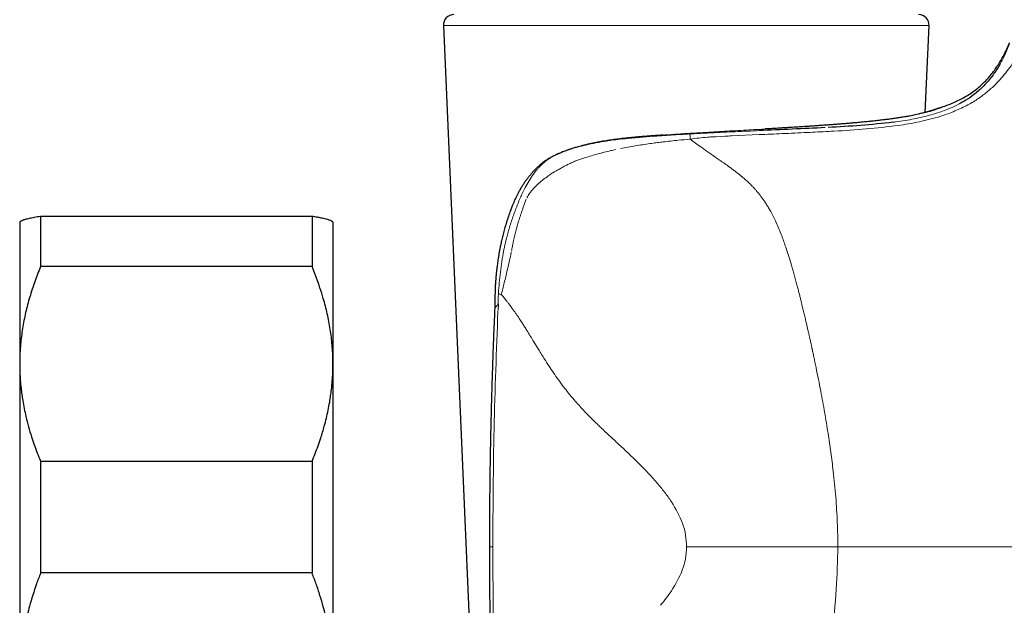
# Model space of a CAD drawing. Header units: millimetres. Extents: x 8 to 1267, y 12 to 1009.
# Tile 18 of 71: x 334 to 381, y 736 to 764. Entities that reach past the tile are written whole.
import ezdxf

# ---------------------------------------------------------------- set-up
doc = ezdxf.new("R2010")
doc.units = ezdxf.units.MM

msp = doc.modelspace()

# ---------------------------------------------------------------- linework, layer by layer
at = {"color": 7, "linetype": 'Continuous', "lineweight": 30}
for p, q in [((354.048, 763.651), (355.305, 734.651)), ((377.123, 759.492), (377.303, 763.651)), ((376.624, 759.373), (376.504, 759.347)), ((334.763, 754.525), (334.763, 752.106)), ((334.763, 754.525), (347.763, 754.525)), ((347.763, 754.525), (347.763, 752.106)), ((333.786, 754.264), (333.763, 754.241)), ((333.763, 754.241), (333.763, 747.445)), ((348.763, 754.241), (348.74, 754.264)), ((348.763, 754.241), (348.763, 747.445)), ((347.763, 752.106), (334.763, 752.106)), ((356.509, 750.101), (356.51, 750.104)), ((333.763, 747.445), (333.763, 732.468)), ((348.763, 747.445), (348.763, 732.468)), ((334.763, 742.784), (334.763, 737.436)), ((334.763, 742.784), (347.763, 742.784)), ((347.763, 742.784), (347.763, 737.436)), ((356.253, 738.692), (356.253, 738.692)), ((347.763, 737.436), (334.763, 737.436))]:
    msp.add_line(p, q, dxfattribs=at)
at = {"color": 252, "linetype": 'Continuous', "lineweight": 0}
for p, q in [((377.303, 763.651), (354.048, 763.651)), ((377.835, 759.715), (377.892, 759.739)), ((378.744, 759.9), (378.568, 759.805)), ((376.503, 759.347), (376.531, 759.352)), ((375.824, 758.864), (376.061, 758.899)), ((367.85, 758.367), (369.173, 758.427)), ((360.414, 757.822), (360.125, 757.729)), ((360.541, 757.859), (360.414, 757.822)), ((356.416, 738.692), (356.253, 738.692))]:
    msp.add_line(p, q, dxfattribs=at)
at = {"color": 252, "linetype": 'Continuous', "lineweight": 0, "flags": 128}
for points in [[(372.489, 758.58), (372.621, 758.587), (372.752, 758.594)], [(367.088, 758.33), (367.304, 758.34), (367.52, 758.351)]]:
    msp.add_lwpolyline(points, dxfattribs=at)
at = {"color": 7, "linetype": 'Continuous', "lineweight": 30}
for centre, start, end in [((354.548, 763.673), 90, 182.4813), ((376.803, 763.673), 357.5187, 90)]:
    msp.add_arc(centre, 0.5, start, end, dxfattribs=at)
for points, knots in [([(377.892, 759.739), (377.898, 759.741), (378.002, 759.775), (378.202, 759.845), (378.484, 759.959), (378.758, 760.087), (379.021, 760.228), (379.276, 760.386), (379.521, 760.561), (379.739, 760.741), (379.933, 760.922), (380.106, 761.103), (380.273, 761.298), (380.434, 761.508), (380.59, 761.734), (380.74, 761.976), (380.887, 762.239), (381.03, 762.524), (381.118, 762.725), (381.164, 762.828)], [0, 0, 0, 0, 0.0042191, 0.0705852, 0.1358529, 0.2003175, 0.2643273, 0.3282852, 0.392648, 0.4579209, 0.5102037, 0.5636629, 0.6185843, 0.6752579, 0.7339746, 0.7950231, 0.8586877, 0.9276431, 1, 1, 1, 1]), ([(380.708, 761.811), (380.664, 761.737), (380.578, 761.591), (380.42, 761.355), (380.24, 761.116), (380.049, 760.893), (379.853, 760.689), (379.659, 760.51), (379.4, 760.3), (379.112, 760.092), (378.844, 759.952), (378.744, 759.9)], [0, 0, 0, 0, 0.141046, 0.275529, 0.403804, 0.526298, 0.619041, 0.706257, 0.788294, 0.921743, 1, 1, 1, 1]), ([(377.788, 759.699), (377.788, 759.699), (377.787, 759.699), (377.777, 759.695), (377.762, 759.689), (377.741, 759.682), (377.716, 759.673), (377.686, 759.662), (377.656, 759.652), (377.628, 759.642), (377.601, 759.633), (377.575, 759.625), (377.551, 759.617), (377.529, 759.61), (377.507, 759.603), (377.481, 759.595), (377.45, 759.585), (377.412, 759.574), (377.367, 759.56), (377.314, 759.545), (377.252, 759.527), (377.18, 759.507), (377.097, 759.485), (377.003, 759.461), (376.896, 759.434), (376.782, 759.407), (376.699, 759.389), (376.66, 759.38)], [0, 0, 0, 0, 0.041719, 0.091779, 0.140442, 0.187697, 0.233538, 0.277801, 0.318747, 0.35156, 0.381437, 0.40838, 0.432388, 0.453496, 0.47161, 0.493896, 0.520352, 0.550973, 0.585754, 0.62469, 0.667774, 0.714997, 0.766352, 0.821828, 0.880316, 0.942759, 1, 1, 1, 1]), ([(377.123, 759.493), (377.134, 759.496), (377.184, 759.509), (377.263, 759.532), (377.334, 759.552), (377.377, 759.565), (377.394, 759.57), (377.412, 759.576), (377.428, 759.581), (377.445, 759.586), (377.461, 759.591), (377.477, 759.596), (377.533, 759.614), (377.62, 759.642), (377.72, 759.676), (377.798, 759.704), (377.852, 759.724), (377.886, 759.736), (377.89, 759.738), (377.892, 759.739)], [0, 0, 0, 0, 0.020955, 0.094241, 0.1664, 0.180449, 0.194457, 0.208426, 0.222356, 0.236246, 0.250099, 0.263914, 0.277691, 0.400389, 0.521822, 0.642257, 0.761943, 0.881114, 1, 1, 1, 1]), ([(376.505, 759.348), (376.46, 759.338), (376.354, 759.317), (376.175, 759.284), (375.973, 759.251), (375.767, 759.219), (375.557, 759.189), (375.333, 759.159), (375.095, 759.13), (374.844, 759.1), (374.594, 759.073), (374.345, 759.048), (374.1, 759.024), (373.858, 759.001), (373.622, 758.981), (373.394, 758.961), (373.176, 758.943), (372.968, 758.927), (372.771, 758.912), (372.584, 758.898), (372.411, 758.885), (372.251, 758.874), (372.105, 758.864), (371.968, 758.854), (371.836, 758.845), (371.705, 758.836), (371.514, 758.824), (371.262, 758.807), (370.926, 758.786), (370.566, 758.764), (370.183, 758.741), (369.813, 758.719), (369.57, 758.705), (369.457, 758.698)], [0, 0, 0, 0, 0.031535, 0.073712, 0.114688, 0.154467, 0.193051, 0.230439, 0.272968, 0.313835, 0.35304, 0.39058, 0.427091, 0.461873, 0.494925, 0.526245, 0.555832, 0.583204, 0.608903, 0.632928, 0.655278, 0.674966, 0.69314, 0.709801, 0.725761, 0.741684, 0.75757, 0.794865, 0.831949, 0.875818, 0.919381, 0.962633, 1, 1, 1, 1]), ([(372.337, 758.763), (371.809, 758.738), (370.752, 758.687), (369.694, 758.643), (369.166, 758.62)], [0, 0, 0, 0, 0.499765, 1, 1, 1, 1]), ([(375.582, 759.02), (375.069, 758.965), (374.037, 758.853), (372.994, 758.798), (372.47, 758.77)], [0, 0, 0, 0, 0.497017, 1, 1, 1, 1]), ([(360.603, 757.876), (360.77, 757.918), (361.101, 758.001), (361.605, 758.098), (362.107, 758.178), (362.609, 758.241), (363.111, 758.293), (363.647, 758.339), (364.217, 758.383), (364.822, 758.426), (365.426, 758.466), (366.029, 758.503), (366.43, 758.526), (366.63, 758.537)], [0, 0, 0, 0, 0.088835, 0.175766, 0.261161, 0.345343, 0.428603, 0.511202, 0.609759, 0.707846, 0.805534, 0.902894, 1, 1, 1, 1]), ([(364.575, 758.408), (364.557, 758.407), (364.436, 758.399), (364.21, 758.382), (363.892, 758.358), (363.563, 758.332), (363.222, 758.302), (362.87, 758.269), (362.533, 758.231), (362.213, 758.191), (361.911, 758.147), (361.6, 758.096), (361.283, 758.036), (360.956, 757.967), (360.739, 757.912), (360.628, 757.883)], [0, 0, 0, 0, 0.013538, 0.088581, 0.166714, 0.24798, 0.332474, 0.420356, 0.511825, 0.586362, 0.663393, 0.743075, 0.825591, 0.911151, 1, 1, 1, 1]), ([(360.627, 757.883), (360.587, 757.873), (360.513, 757.852), (360.406, 757.821), (360.31, 757.792), (360.225, 757.765), (360.152, 757.741), (360.091, 757.72), (360.037, 757.702), (359.979, 757.681), (359.904, 757.654), (359.808, 757.617), (359.694, 757.571), (359.563, 757.516), (359.416, 757.45), (359.313, 757.4), (359.258, 757.374)], [0, 0, 0, 0, 0.082923, 0.157996, 0.225289, 0.284834, 0.336646, 0.380732, 0.417093, 0.450918, 0.507702, 0.578281, 0.662735, 0.76114, 0.873554, 1, 1, 1, 1]), ([(359.228, 757.356), (359.216, 757.35), (359.161, 757.323), (359.071, 757.266), (358.961, 757.194), (358.866, 757.126), (358.785, 757.064), (358.718, 757.01), (358.662, 756.962), (358.617, 756.924), (358.583, 756.893), (358.552, 756.864), (358.516, 756.83), (358.468, 756.784), (358.411, 756.726), (358.333, 756.645), (358.24, 756.54), (358.137, 756.415), (358.037, 756.285), (357.94, 756.149), (357.846, 756.007), (357.755, 755.858), (357.67, 755.708), (357.597, 755.568), (357.539, 755.451), (357.495, 755.357), (357.461, 755.282), (357.431, 755.215), (357.403, 755.149), (357.375, 755.082), (357.345, 755.009), (357.311, 754.923), (357.273, 754.824), (357.232, 754.711), (357.187, 754.584), (357.139, 754.444), (357.089, 754.289), (357.028, 754.089), (356.961, 753.854), (356.892, 753.594), (356.834, 753.351), (356.786, 753.126), (356.745, 752.921), (356.712, 752.739), (356.685, 752.577), (356.662, 752.431), (356.642, 752.294), (356.625, 752.166), (356.613, 752.07), (356.606, 752.007), (356.602, 751.974), (356.598, 751.941), (356.593, 751.899), (356.587, 751.841), (356.58, 751.768), (356.571, 751.681), (356.563, 751.583), (356.554, 751.478), (356.546, 751.37), (356.54, 751.265), (356.534, 751.166), (356.529, 751.046), (356.524, 750.91), (356.521, 750.762), (356.519, 750.63), (356.518, 750.529), (356.517, 750.452), (356.517, 750.398), (356.516, 750.343), (356.514, 750.281), (356.512, 750.207), (356.51, 750.145), (356.508, 750.108), (356.508, 750.101)], [0, 0, 0, 0, 0.005079, 0.022777, 0.038929, 0.053577, 0.065962, 0.076875, 0.086069, 0.093478, 0.099057, 0.103262, 0.109562, 0.117756, 0.127884, 0.139991, 0.159934, 0.180351, 0.200985, 0.2218, 0.242757, 0.265104, 0.287227, 0.307077, 0.324269, 0.335906, 0.345894, 0.354736, 0.363456, 0.372241, 0.381735, 0.393048, 0.40619, 0.421168, 0.43768, 0.455997, 0.476154, 0.497877, 0.533494, 0.566755, 0.597607, 0.625977, 0.651785, 0.674943, 0.694434, 0.712633, 0.729695, 0.745595, 0.760259, 0.76552, 0.769197, 0.772485, 0.777664, 0.784801, 0.793908, 0.805002, 0.816933, 0.830475, 0.844009, 0.856932, 0.869234, 0.880908, 0.901425, 0.919585, 0.93538, 0.950237, 0.956884, 0.963516, 0.970131, 0.977178, 0.986299, 0.997647, 1, 1, 1, 1]), ([(333.786, 754.264), (333.787, 754.265), (333.792, 754.271), (333.81, 754.284), (333.84, 754.303), (333.878, 754.321), (333.923, 754.34), (333.976, 754.358), (334.042, 754.379), (334.126, 754.402), (334.23, 754.427), (334.346, 754.451), (334.473, 754.476), (334.611, 754.501), (334.712, 754.517), (334.763, 754.525)], [0, 0, 0, 0, 0.00771, 0.077005, 0.146301, 0.215995, 0.28569, 0.355512, 0.425333, 0.52057, 0.615809, 0.711305, 0.806803, 0.903376, 1, 1, 1, 1]), ([(347.763, 754.525), (347.801, 754.519), (347.877, 754.507), (347.984, 754.488), (348.085, 754.47), (348.196, 754.448), (348.313, 754.423), (348.429, 754.394), (348.529, 754.366), (348.604, 754.34), (348.658, 754.317), (348.695, 754.297), (348.723, 754.28), (348.734, 754.269), (348.739, 754.264)], [0, 0, 0, 0, 0.072327, 0.144653, 0.217067, 0.289481, 0.398632, 0.507782, 0.617346, 0.726909, 0.800569, 0.87423, 0.948049, 1, 1, 1, 1]), ([(334.763, 752.106), (334.714, 751.987), (334.617, 751.748), (334.483, 751.387), (334.358, 751.022), (334.243, 750.653), (334.138, 750.281), (334.046, 749.905), (333.965, 749.527), (333.898, 749.146), (333.843, 748.762), (333.802, 748.375), (333.774, 747.985), (333.764, 747.675), (333.763, 747.495), (333.763, 747.445)], [0, 0, 0, 0, 0.079493, 0.158995, 0.238486, 0.318873, 0.399273, 0.479658, 0.56057, 0.641499, 0.722409, 0.804459, 0.886527, 0.968575, 1, 1, 1, 1]), ([(348.763, 747.445), (348.763, 747.495), (348.762, 747.671), (348.752, 747.972), (348.726, 748.349), (348.687, 748.726), (348.635, 749.101), (348.57, 749.475), (348.493, 749.847), (348.404, 750.217), (348.29, 750.634), (348.145, 751.097), (347.966, 751.605), (347.83, 751.939), (347.763, 752.106)], [0, 0, 0, 0, 0.0314248, 0.110774, 0.1901582, 0.2695439, 0.3488954, 0.4282191, 0.5075724, 0.586929, 0.6662572, 0.7774908, 0.8887579, 1, 1, 1, 1]), ([(356.508, 750.104), (356.504, 750.011), (356.493, 749.76), (356.476, 749.359), (356.457, 748.909), (356.441, 748.482), (356.425, 748.08), (356.412, 747.702), (356.4, 747.348), (356.389, 747.016), (356.379, 746.706), (356.37, 746.418), (356.362, 746.151), (356.355, 745.907), (356.349, 745.697), (356.344, 745.521), (356.34, 745.369), (356.336, 745.217), (356.332, 745.037), (356.327, 744.822), (356.321, 744.57), (356.314, 744.295), (356.308, 743.997), (356.302, 743.678), (356.295, 743.34), (356.289, 742.981), (356.283, 742.6), (356.277, 742.195), (356.271, 741.764), (356.266, 741.308), (356.262, 740.829), (356.258, 740.327), (356.255, 739.802), (356.254, 739.255), (356.253, 738.882), (356.253, 738.692)], [0, 0, 0, 0, 0.024559, 0.065972, 0.105404, 0.142856, 0.178327, 0.211237, 0.242237, 0.271328, 0.298509, 0.323781, 0.347144, 0.368598, 0.388142, 0.40216, 0.415004, 0.428, 0.442179, 0.462314, 0.484437, 0.508546, 0.534643, 0.562727, 0.592245, 0.623679, 0.65703, 0.692299, 0.730264, 0.770226, 0.812185, 0.856142, 0.902096, 0.950049, 1, 1, 1, 1]), ([(333.763, 747.445), (333.764, 747.316), (333.767, 747.056), (333.789, 746.668), (333.822, 746.311), (333.862, 745.988), (333.911, 745.664), (333.976, 745.309), (334.067, 744.891), (334.183, 744.441), (334.318, 743.989), (334.46, 743.567), (334.604, 743.173), (334.71, 742.914), (334.763, 742.784)], [0, 0, 0, 0, 0.081643, 0.16348, 0.245317, 0.306969, 0.36862, 0.45121, 0.533021, 0.636903, 0.740788, 0.827146, 0.913506, 1, 1, 1, 1]), ([(347.763, 742.784), (347.813, 742.907), (347.913, 743.153), (348.051, 743.526), (348.168, 743.87), (348.267, 744.186), (348.358, 744.503), (348.449, 744.854), (348.535, 745.238), (348.602, 745.593), (348.654, 745.921), (348.698, 746.256), (348.733, 746.627), (348.758, 747.036), (348.761, 747.309), (348.763, 747.445)], [0, 0, 0, 0, 0.081922, 0.163954, 0.245985, 0.307685, 0.369386, 0.451924, 0.534002, 0.615623, 0.678874, 0.742124, 0.828009, 0.913893, 1, 1, 1, 1]), ([(356.253, 738.692), (356.253, 738.551), (356.253, 738.275), (356.254, 737.869), (356.256, 737.479), (356.258, 737.104), (356.261, 736.746), (356.264, 736.385), (356.267, 736.023), (356.271, 735.663), (356.275, 735.324), (356.28, 735.008), (356.284, 734.714), (356.288, 734.443), (356.293, 734.193), (356.297, 733.98), (356.3, 733.8), (356.303, 733.646), (356.306, 733.49), (356.31, 733.321), (356.314, 733.131), (356.318, 732.922), (356.323, 732.696), (356.329, 732.454), (356.336, 732.197), (356.343, 731.905), (356.352, 731.578), (356.363, 731.212), (356.374, 730.825), (356.387, 730.43), (356.4, 730.031), (356.414, 729.629), (356.429, 729.208), (356.446, 728.77), (356.464, 728.314), (356.484, 727.841), (356.504, 727.374), (356.518, 727.065), (356.525, 726.92)], [0, 0, 0, 0, 0.035853, 0.070347, 0.103481, 0.135257, 0.165675, 0.194734, 0.227239, 0.257857, 0.28659, 0.313436, 0.338396, 0.361471, 0.38266, 0.401964, 0.415808, 0.428493, 0.44133, 0.455335, 0.471772, 0.489572, 0.508735, 0.529262, 0.551151, 0.574403, 0.603557, 0.634605, 0.667547, 0.702383, 0.735087, 0.769301, 0.805026, 0.842261, 0.881007, 0.921264, 0.963033, 1, 1, 1, 1]), ([(334.763, 737.436), (334.696, 737.261), (334.563, 736.91), (334.387, 736.379), (334.241, 735.886), (334.125, 735.434), (334.032, 735.025), (333.952, 734.616), (333.885, 734.199), (333.831, 733.773), (333.792, 733.339), (333.767, 732.904), (333.764, 732.613), (333.763, 732.468)], [0, 0, 0, 0, 0.109372, 0.218767, 0.328131, 0.410671, 0.49321, 0.574832, 0.656453, 0.742319, 0.828229, 0.914137, 1, 1, 1, 1]), ([(348.763, 732.468), (348.763, 732.526), (348.762, 732.717), (348.751, 733.042), (348.725, 733.443), (348.686, 733.843), (348.634, 734.243), (348.568, 734.642), (348.491, 735.039), (348.402, 735.431), (348.288, 735.872), (348.144, 736.363), (347.965, 736.903), (347.83, 737.258), (347.763, 737.436)], [0, 0, 0, 0, 0.0340835, 0.1132235, 0.1923981, 0.2715743, 0.3507164, 0.4305488, 0.5103817, 0.5888113, 0.6672416, 0.7781472, 0.889086, 1, 1, 1, 1])]:
    msp.add_open_spline(points, degree=3, knots=knots, dxfattribs=at)
at = {"color": 252, "linetype": 'Continuous', "lineweight": 0}
for points, knots in [([(381.164, 762.828), (381.16, 762.817), (381.153, 762.795), (381.086, 762.613), (380.978, 762.339), (380.847, 762.076), (380.782, 761.947)], [0, 0, 0, 0, 0.249439, 0.499339, 0.753996, 1, 1, 1, 1]), ([(380.764, 761.128), (380.956, 761.364), (381.341, 761.835), (381.528, 762.208), (381.621, 762.394)], [0, 0, 0, 0, 0.499918, 1, 1, 1, 1]), ([(380.782, 761.947), (380.77, 761.925), (380.747, 761.88), (380.721, 761.834), (380.708, 761.811)], [0, 0, 0, 0, 0.502138, 1, 1, 1, 1]), ([(379.956, 760.369), (380.106, 760.492), (380.418, 760.749), (380.646, 760.999), (380.764, 761.128)], [0, 0, 0, 0, 0.481762, 1, 1, 1, 1]), ([(378.942, 759.738), (379.132, 759.837), (379.513, 760.037), (379.808, 760.258), (379.956, 760.369)], [0, 0, 0, 0, 0.499954, 1, 1, 1, 1]), ([(376.061, 758.899), (376.238, 758.93), (376.585, 758.989), (377.098, 759.096), (377.556, 759.216), (377.96, 759.338), (378.307, 759.46), (378.628, 759.595), (378.837, 759.69), (378.942, 759.738)], [0, 0, 0, 0, 0.169789, 0.331668, 0.49993, 0.63097, 0.750024, 0.874866, 1, 1, 1, 1]), ([(376.531, 759.352), (376.607, 759.369), (376.758, 759.401), (376.96, 759.449), (377.122, 759.491), (377.251, 759.526), (377.349, 759.554), (377.419, 759.575), (377.458, 759.587), (377.472, 759.591), (377.476, 759.592), (377.48, 759.594), (377.485, 759.595), (377.489, 759.596), (377.495, 759.598), (377.503, 759.601), (377.516, 759.605), (377.535, 759.611), (377.56, 759.619), (377.591, 759.629), (377.625, 759.64), (377.661, 759.653), (377.697, 759.665), (377.731, 759.677), (377.753, 759.685), (377.764, 759.689), (377.767, 759.69), (377.77, 759.691), (377.773, 759.692), (377.776, 759.693), (377.779, 759.694), (377.782, 759.695), (377.784, 759.696), (377.787, 759.697), (377.792, 759.699), (377.8, 759.702), (377.811, 759.706), (377.823, 759.711), (377.837, 759.716), (377.85, 759.721), (377.863, 759.727), (377.874, 759.731), (377.884, 759.735), (377.891, 759.738), (377.892, 759.738), (377.892, 759.739)], [0, 0, 0, 0, 0.08493, 0.169984, 0.255166, 0.31146, 0.36781, 0.417442, 0.439294, 0.442156, 0.445018, 0.447881, 0.450743, 0.453606, 0.456468, 0.46258, 0.471534, 0.483332, 0.50225, 0.525689, 0.553653, 0.586146, 0.618492, 0.654353, 0.688822, 0.692354, 0.695913, 0.699498, 0.703109, 0.706747, 0.710411, 0.714101, 0.717818, 0.721025, 0.726153, 0.737448, 0.753067, 0.773012, 0.797286, 0.8225, 0.851139, 0.883205, 0.918702, 0.957632, 1, 1, 1, 1]), ([(378.568, 759.805), (378.392, 759.726), (378.039, 759.568), (377.626, 759.442), (377.419, 759.379)], [0, 0, 0, 0, 0.499937, 1, 1, 1, 1]), ([(372.425, 758.886), (372.568, 758.896), (372.853, 758.918), (373.265, 758.95), (373.663, 758.984), (374.046, 759.019), (374.414, 759.054), (374.766, 759.092), (375.102, 759.13), (375.42, 759.17), (375.72, 759.212), (376.001, 759.255), (376.265, 759.299), (376.423, 759.331), (376.503, 759.347)], [0, 0, 0, 0, 0.083624, 0.167192, 0.250707, 0.33417, 0.417581, 0.500937, 0.584238, 0.667483, 0.750675, 0.833819, 0.916923, 1, 1, 1, 1]), ([(375.726, 759.039), (375.702, 759.036), (375.654, 759.029), (375.606, 759.023), (375.582, 759.02)], [0, 0, 0, 0, 0.4996302, 1, 1, 1, 1]), ([(377.419, 759.379), (377.146, 759.309), (376.6, 759.168), (376.018, 759.082), (375.726, 759.039)], [0, 0, 0, 0, 0.499763, 1, 1, 1, 1]), ([(366.63, 758.537), (366.802, 758.547), (367.146, 758.567), (367.659, 758.596), (368.169, 758.625), (368.673, 758.653), (369.171, 758.681), (369.663, 758.71), (370.147, 758.738), (370.623, 758.767), (371.09, 758.796), (371.546, 758.825), (371.993, 758.855), (372.281, 758.876), (372.425, 758.886)], [0, 0, 0, 0, 0.083845, 0.167582, 0.25122, 0.334764, 0.418219, 0.501586, 0.584866, 0.668059, 0.751165, 0.834187, 0.91713, 1, 1, 1, 1]), ([(369.165, 758.62), (368.889, 758.608), (368.337, 758.584), (367.785, 758.558), (367.509, 758.545)], [0, 0, 0, 0, 0.500525, 1, 1, 1, 1]), ([(370.268, 758.475), (370.67, 758.493), (371.411, 758.526), (372.151, 758.563), (372.489, 758.58)], [0, 0, 0, 0, 0.542537, 1, 1, 1, 1]), ([(372.752, 758.594), (373.267, 758.625), (374.296, 758.686), (375.315, 758.805), (375.824, 758.864)], [0, 0, 0, 0, 0.500084, 1, 1, 1, 1]), ([(361.917, 758.134), (361.83, 758.122), (361.658, 758.096), (361.487, 758.066), (361.403, 758.052)], [0, 0, 0, 0, 0.506736, 1, 1, 1, 1]), ([(362.716, 758.231), (362.579, 758.217), (362.311, 758.188), (362.047, 758.152), (361.917, 758.134)], [0, 0, 0, 0, 0.510598, 1, 1, 1, 1]), ([(362.759, 758.236), (362.752, 758.235), (362.738, 758.234), (362.723, 758.232), (362.716, 758.231)], [0, 0, 0, 0, 0.500568, 1, 1, 1, 1]), ([(363.245, 758.282), (363.158, 758.274), (362.994, 758.259), (362.834, 758.243), (362.759, 758.236)], [0, 0, 0, 0, 0.533058, 1, 1, 1, 1]), ([(363.95, 758.338), (363.834, 758.33), (363.597, 758.312), (363.364, 758.292), (363.245, 758.282)], [0, 0, 0, 0, 0.491382, 1, 1, 1, 1]), ([(365.849, 758.461), (365.549, 758.443), (364.945, 758.407), (364.35, 758.366), (364.049, 758.345)], [0, 0, 0, 0, 0.495148, 1, 1, 1, 1]), ([(364.578, 758.08), (364.818, 758.107), (365.25, 758.156), (365.682, 758.196), (365.874, 758.214)], [0, 0, 0, 0, 0.556568, 1, 1, 1, 1]), ([(366.264, 758.483), (366.195, 758.48), (366.057, 758.473), (365.918, 758.465), (365.849, 758.461)], [0, 0, 0, 0, 0.50132, 1, 1, 1, 1]), ([(365.874, 758.214), (365.868, 758.28), (365.857, 758.412), (365.851, 758.445), (365.849, 758.461)], [0, 0, 0, 0, 0.50007, 1, 1, 1, 1]), ([(365.874, 758.214), (366.011, 758.231), (366.284, 758.263), (366.558, 758.294), (366.695, 758.309)], [0, 0, 0, 0, 0.499962, 1, 1, 1, 1]), ([(366.935, 757.445), (366.9, 757.469), (366.833, 757.516), (366.734, 757.586), (366.641, 757.652), (366.552, 757.715), (366.468, 757.775), (366.326, 757.877), (366.126, 758.023), (365.958, 758.15), (365.874, 758.214)], [0, 0, 0, 0, 0.0939946, 0.1839354, 0.2698513, 0.3517623, 0.4296803, 0.5036104, 0.7504613, 1, 1, 1, 1]), ([(366.68, 758.504), (366.61, 758.5), (366.471, 758.493), (366.334, 758.487), (366.264, 758.483)], [0, 0, 0, 0, 0.4984, 1, 1, 1, 1]), ([(367.098, 758.525), (367.028, 758.522), (366.889, 758.515), (366.749, 758.507), (366.68, 758.504)], [0, 0, 0, 0, 0.500199, 1, 1, 1, 1]), ([(366.695, 758.309), (366.76, 758.312), (366.891, 758.319), (367.023, 758.326), (367.088, 758.33)], [0, 0, 0, 0, 0.499951, 1, 1, 1, 1]), ([(367.509, 758.546), (367.44, 758.542), (367.303, 758.536), (367.166, 758.529), (367.098, 758.525)], [0, 0, 0, 0, 0.500091, 1, 1, 1, 1]), ([(367.52, 758.351), (367.575, 758.354), (367.685, 758.359), (367.795, 758.364), (367.85, 758.367)], [0, 0, 0, 0, 0.499978, 1, 1, 1, 1]), ([(369.173, 758.427), (369.356, 758.435), (369.721, 758.451), (370.086, 758.467), (370.268, 758.475)], [0, 0, 0, 0, 0.499941, 1, 1, 1, 1]), ([(359.224, 757.352), (359.276, 757.378), (359.342, 757.411), (359.412, 757.444), (359.431, 757.452), (359.437, 757.455), (359.514, 757.49), (359.737, 757.589), (359.971, 757.673), (360.125, 757.729)], [0, 0, 0, 0, 0.180175, 0.228441, 0.24213, 0.246366, 0.248862, 0.503348, 1, 1, 1, 1]), ([(360.603, 757.876), (360.594, 757.873), (360.572, 757.868), (360.552, 757.862), (360.541, 757.859)], [0, 0, 0, 0, 0.430031, 1, 1, 1, 1]), ([(361.403, 758.052), (361.265, 758.025), (360.995, 757.974), (360.732, 757.908), (360.603, 757.876)], [0, 0, 0, 0, 0.509636, 1, 1, 1, 1]), ([(360.836, 757.325), (361.037, 757.387), (361.441, 757.51), (361.857, 757.612), (362.065, 757.662)], [0, 0, 0, 0, 0.50002, 1, 1, 1, 1]), ([(362.065, 757.662), (362.101, 757.671), (362.174, 757.688), (362.247, 757.704), (362.284, 757.712)], [0, 0, 0, 0, 0.5003048, 1, 1, 1, 1]), ([(363.946, 757.999), (363.709, 757.965), (363.234, 757.896), (362.767, 757.808), (362.533, 757.763)], [0, 0, 0, 0, 0.498613, 1, 1, 1, 1]), ([(363.946, 757.999), (363.958, 758.001), (363.982, 758.004), (364.007, 758.008), (364.019, 758.009)], [0, 0, 0, 0, 0.500046, 1, 1, 1, 1]), ([(364.019, 758.009), (364.112, 758.022), (364.298, 758.047), (364.484, 758.069), (364.578, 758.08)], [0, 0, 0, 0, 0.500373, 1, 1, 1, 1]), ([(359.224, 757.352), (359.127, 757.289), (358.935, 757.163), (358.763, 756.998), (358.677, 756.916)], [0, 0, 0, 0, 0.499986, 1, 1, 1, 1]), ([(359.763, 756.87), (359.813, 756.898), (359.917, 756.955), (360.081, 757.035), (360.257, 757.114), (360.38, 757.163), (360.443, 757.188)], [0, 0, 0, 0, 0.228281, 0.470947, 0.728156, 1, 1, 1, 1]), ([(360.443, 757.188), (360.499, 757.209), (360.629, 757.257), (360.761, 757.301), (360.836, 757.325)], [0, 0, 0, 0, 0.4316786, 1, 1, 1, 1]), ([(368.042, 756.657), (367.99, 756.697), (367.888, 756.774), (367.74, 756.882), (367.603, 756.98), (367.476, 757.069), (367.36, 757.149), (367.255, 757.222), (367.16, 757.288), (367.076, 757.346), (367.001, 757.398), (366.956, 757.43), (366.935, 757.445)], [0, 0, 0, 0, 0.145415, 0.279389, 0.402692, 0.515908, 0.619471, 0.713693, 0.798782, 0.874841, 0.941907, 1, 1, 1, 1]), ([(358.503, 756.72), (358.478, 756.69), (358.428, 756.629), (358.381, 756.565), (358.357, 756.533)], [0, 0, 0, 0, 0.49532, 1, 1, 1, 1]), ([(358.503, 756.72), (358.533, 756.754), (358.592, 756.822), (358.649, 756.885), (358.677, 756.916)], [0, 0, 0, 0, 0.499754, 1, 1, 1, 1]), ([(359.276, 756.591), (359.302, 756.608), (359.349, 756.637), (359.397, 756.664), (359.418, 756.676)], [0, 0, 0, 0, 0.556834, 1, 1, 1, 1]), ([(359.418, 756.676), (359.472, 756.706), (359.58, 756.766), (359.689, 756.828), (359.744, 756.859)], [0, 0, 0, 0, 0.494127, 1, 1, 1, 1]), ([(359.744, 756.859), (359.747, 756.861), (359.754, 756.864), (359.76, 756.868), (359.763, 756.87)], [0, 0, 0, 0, 0.500028, 1, 1, 1, 1]), ([(357.968, 755.892), (358.028, 756.004), (358.149, 756.228), (358.288, 756.431), (358.357, 756.533)], [0, 0, 0, 0, 0.500086, 1, 1, 1, 1]), ([(358.608, 756.085), (358.681, 756.149), (358.831, 756.282), (358.992, 756.397), (359.074, 756.456)], [0, 0, 0, 0, 0.487118, 1, 1, 1, 1]), ([(359.074, 756.456), (359.11, 756.481), (359.177, 756.527), (359.245, 756.571), (359.276, 756.591)], [0, 0, 0, 0, 0.53938, 1, 1, 1, 1]), ([(369.146, 755.612), (369.139, 755.621), (369.122, 755.641), (369.095, 755.674), (369.063, 755.713), (369.025, 755.757), (368.982, 755.806), (368.934, 755.859), (368.886, 755.912), (368.824, 755.977), (368.755, 756.047), (368.678, 756.123), (368.606, 756.191), (368.536, 756.255), (368.482, 756.302), (368.445, 756.334), (368.427, 756.349), (368.408, 756.365), (368.389, 756.381), (368.37, 756.397), (368.35, 756.414), (368.312, 756.445), (368.259, 756.488), (368.195, 756.539), (368.145, 756.579), (368.107, 756.608), (368.08, 756.629), (368.059, 756.645), (368.047, 756.654), (368.042, 756.657)], [0, 0, 0, 0, 0.023221, 0.051699, 0.08527, 0.123751, 0.16695, 0.214673, 0.266734, 0.310569, 0.391448, 0.462714, 0.524966, 0.584518, 0.649507, 0.664825, 0.680406, 0.696248, 0.712349, 0.728707, 0.745321, 0.762189, 0.824972, 0.878197, 0.922134, 0.949117, 0.971056, 0.988005, 1, 1, 1, 1]), ([(357.842, 755.642), (357.862, 755.684), (357.903, 755.768), (357.946, 755.851), (357.968, 755.892)], [0, 0, 0, 0, 0.495458, 1, 1, 1, 1]), ([(358.18, 755.615), (358.243, 755.695), (358.375, 755.863), (358.528, 756.008), (358.608, 756.085)], [0, 0, 0, 0, 0.472919, 1, 1, 1, 1]), ([(357.753, 755.456), (357.678, 755.274), (357.529, 754.91), (357.395, 754.533), (357.328, 754.344)], [0, 0, 0, 0, 0.499872, 1, 1, 1, 1]), ([(357.784, 755.52), (357.779, 755.509), (357.769, 755.488), (357.758, 755.467), (357.753, 755.456)], [0, 0, 0, 0, 0.499857, 1, 1, 1, 1]), ([(357.79, 755.531), (357.789, 755.529), (357.787, 755.525), (357.785, 755.521), (357.784, 755.52)], [0, 0, 0, 0, 0.499974, 1, 1, 1, 1]), ([(357.79, 755.531), (357.798, 755.549), (357.815, 755.587), (357.833, 755.624), (357.842, 755.642)], [0, 0, 0, 0, 0.500263, 1, 1, 1, 1]), ([(358.017, 755.341), (358.004, 755.314), (357.977, 755.254), (357.956, 755.194), (357.944, 755.161)], [0, 0, 0, 0, 0.454546, 1, 1, 1, 1]), ([(358.045, 755.398), (358.066, 755.436), (358.106, 755.51), (358.156, 755.58), (358.18, 755.615)], [0, 0, 0, 0, 0.500929, 1, 1, 1, 1]), ([(370.205, 753.698), (370.165, 753.798), (370.085, 754), (369.987, 754.218), (369.921, 754.359), (369.889, 754.424), (369.857, 754.489), (369.824, 754.554), (369.791, 754.618), (369.758, 754.682), (369.701, 754.785), (369.623, 754.923), (369.522, 755.089), (369.424, 755.239), (369.329, 755.374), (369.237, 755.498), (369.176, 755.575), (369.146, 755.612)], [0, 0, 0, 0, 0.143817, 0.289839, 0.322768, 0.355715, 0.388661, 0.421592, 0.454489, 0.487337, 0.520119, 0.616561, 0.705653, 0.787945, 0.864002, 0.934485, 1, 1, 1, 1]), ([(357.834, 754.832), (357.817, 754.782), (357.785, 754.687), (357.753, 754.591), (357.738, 754.545)], [0, 0, 0, 0, 0.51967, 1, 1, 1, 1]), ([(357.944, 755.161), (357.925, 755.104), (357.888, 754.995), (357.852, 754.885), (357.834, 754.832)], [0, 0, 0, 0, 0.517182, 1, 1, 1, 1]), ([(357.328, 754.344), (357.268, 754.154), (357.149, 753.774), (357.054, 753.386), (357.006, 753.191)], [0, 0, 0, 0, 0.498679, 1, 1, 1, 1]), ([(357.738, 754.545), (357.724, 754.502), (357.695, 754.415), (357.668, 754.328), (357.654, 754.284)], [0, 0, 0, 0, 0.500581, 1, 1, 1, 1]), ([(357.654, 754.284), (357.607, 754.126), (357.512, 753.801), (357.437, 753.47), (357.399, 753.3)], [0, 0, 0, 0, 0.487679, 1, 1, 1, 1]), ([(370.714, 752.18), (370.673, 752.318), (370.591, 752.59), (370.478, 752.939), (370.378, 753.231), (370.293, 753.469), (370.234, 753.623), (370.205, 753.698)], [0, 0, 0, 0, 0.2644518, 0.5202431, 0.6852415, 0.845306, 1, 1, 1, 1]), ([(357.006, 753.191), (356.993, 753.135), (356.968, 753.024), (356.946, 752.911), (356.934, 752.855)], [0, 0, 0, 0, 0.4970571, 1, 1, 1, 1]), ([(357.399, 753.3), (357.383, 753.226), (357.351, 753.076), (357.324, 752.926), (357.31, 752.85)], [0, 0, 0, 0, 0.4958154, 1, 1, 1, 1]), ([(356.685, 750.813), (356.712, 751.156), (356.765, 751.841), (356.878, 752.517), (356.934, 752.855)], [0, 0, 0, 0, 0.500073, 1, 1, 1, 1]), ([(357.108, 751.933), (357.144, 752.084), (357.212, 752.369), (357.271, 752.657), (357.299, 752.793)], [0, 0, 0, 0, 0.527719, 1, 1, 1, 1]), ([(371.25, 750.158), (371.24, 750.2), (371.218, 750.29), (371.182, 750.434), (371.142, 750.596), (371.097, 750.777), (371.046, 750.974), (370.99, 751.188), (370.929, 751.418), (370.863, 751.661), (370.791, 751.918), (370.74, 752.091), (370.714, 752.18)], [0, 0, 0, 0, 0.060183, 0.129642, 0.208307, 0.296069, 0.39277, 0.498194, 0.612051, 0.733966, 0.863472, 1, 1, 1, 1]), ([(356.821, 750.772), (356.845, 750.865), (356.893, 751.05), (356.965, 751.337), (357.037, 751.632), (357.084, 751.832), (357.108, 751.933)], [0, 0, 0, 0, 0.243484, 0.491061, 0.743105, 1, 1, 1, 1]), ([(356.663, 750.332), (356.666, 750.412), (356.674, 750.573), (356.681, 750.733), (356.685, 750.813)], [0, 0, 0, 0, 0.501564, 1, 1, 1, 1]), ([(356.818, 750.754), (356.795, 750.763), (356.75, 750.783), (356.706, 750.803), (356.685, 750.813)], [0, 0, 0, 0, 0.499914, 1, 1, 1, 1]), ([(356.818, 750.754), (356.819, 750.757), (356.821, 750.762), (356.821, 750.769), (356.821, 750.772)], [0, 0, 0, 0, 0.459942, 1, 1, 1, 1]), ([(356.821, 750.772), (356.839, 750.751), (356.879, 750.706), (356.941, 750.632), (357.011, 750.547), (357.088, 750.45), (357.173, 750.342), (357.263, 750.221), (357.356, 750.095), (357.446, 749.968), (357.529, 749.848), (357.606, 749.735), (357.677, 749.629), (357.742, 749.53), (357.802, 749.438), (357.856, 749.354), (357.891, 749.299), (357.907, 749.274)], [0, 0, 0, 0, 0.04969, 0.106352, 0.169845, 0.240018, 0.316712, 0.399753, 0.488963, 0.571933, 0.649294, 0.720345, 0.786213, 0.847022, 0.902873, 0.953844, 1, 1, 1, 1]), ([(356.51, 750.104), (356.51, 750.108), (356.511, 750.117), (356.523, 750.135), (356.54, 750.155), (356.555, 750.172), (356.572, 750.192), (356.593, 750.215), (356.618, 750.244), (356.65, 750.281), (356.675, 750.308), (356.688, 750.323)], [0, 0, 0, 0, 0.1075549, 0.2897111, 0.3801656, 0.4694805, 0.5576804, 0.6449607, 0.7478507, 0.8659479, 1, 1, 1, 1]), ([(356.661, 749.966), (356.663, 749.983), (356.667, 750.017), (356.672, 750.069), (356.677, 750.114), (356.681, 750.155), (356.684, 750.192), (356.687, 750.231), (356.69, 750.267), (356.691, 750.295), (356.69, 750.312), (356.689, 750.32), (356.688, 750.322), (356.688, 750.322), (356.688, 750.323), (356.688, 750.323)], [0, 0, 0, 0, 0.143866, 0.287654, 0.431364, 0.523687, 0.626707, 0.740468, 0.849303, 0.927865, 0.97675, 0.990841, 0.995812, 0.997961, 1, 1, 1, 1]), ([(356.688, 750.323), (356.684, 750.324), (356.675, 750.327), (356.667, 750.33), (356.663, 750.332)], [0, 0, 0, 0, 0.503175, 1, 1, 1, 1]), ([(372.119, 746.142), (372.082, 746.331), (372.009, 746.713), (371.898, 747.261), (371.808, 747.694), (371.75, 747.969), (371.726, 748.08), (371.717, 748.121), (371.714, 748.134), (371.712, 748.147), (371.709, 748.16), (371.706, 748.173), (371.703, 748.187), (371.698, 748.208), (371.691, 748.24), (371.681, 748.285), (371.668, 748.345), (371.652, 748.419), (371.632, 748.507), (371.61, 748.61), (371.582, 748.733), (371.549, 748.878), (371.511, 749.047), (371.468, 749.235), (371.42, 749.44), (371.368, 749.664), (371.311, 749.906), (371.271, 750.072), (371.25, 750.158)], [0, 0, 0, 0, 0.137685, 0.277184, 0.401512, 0.456698, 0.481076, 0.484273, 0.487471, 0.490669, 0.493869, 0.49707, 0.500272, 0.504671, 0.512566, 0.523966, 0.538882, 0.55733, 0.579329, 0.604904, 0.63408, 0.671876, 0.714472, 0.76191, 0.814203, 0.871346, 0.933301, 1, 1, 1, 1]), ([(356.661, 749.966), (356.59, 748.088), (356.446, 744.331), (356.426, 740.572), (356.416, 738.692)], [0, 0, 0, 0, 0.500008, 1, 1, 1, 1]), ([(357.907, 749.274), (357.925, 749.245), (357.962, 749.187), (357.999, 749.129), (358.017, 749.1)], [0, 0, 0, 0, 0.500565, 1, 1, 1, 1]), ([(358.017, 749.1), (358.112, 748.946), (358.232, 748.753), (358.358, 748.544), (358.391, 748.489), (358.4, 748.474), (358.402, 748.47), (358.403, 748.468), (358.403, 748.468)], [0, 0, 0, 0, 0.738192, 0.92847, 0.97908, 0.993251, 0.997553, 1, 1, 1, 1]), ([(358.403, 748.468), (358.473, 748.354), (358.636, 748.09), (358.802, 747.823), (358.896, 747.671)], [0, 0, 0, 0, 0.432147, 1, 1, 1, 1]), ([(358.896, 747.671), (359.037, 747.452), (359.323, 747.004), (359.639, 746.575), (359.8, 746.356)], [0, 0, 0, 0, 0.490464, 1, 1, 1, 1]), ([(359.8, 746.356), (359.881, 746.252), (360.046, 746.039), (360.219, 745.834), (360.308, 745.729)], [0, 0, 0, 0, 0.492076, 1, 1, 1, 1]), ([(372.468, 744.13), (372.442, 744.296), (372.389, 744.63), (372.304, 745.132), (372.214, 745.637), (372.151, 745.973), (372.119, 746.142)], [0, 0, 0, 0, 0.245921, 0.494517, 0.745852, 1, 1, 1, 1]), ([(360.308, 745.729), (360.454, 745.564), (360.756, 745.221), (361.081, 744.895), (361.249, 744.727)], [0, 0, 0, 0, 0.483827, 1, 1, 1, 1]), ([(361.249, 744.727), (361.302, 744.675), (361.409, 744.57), (361.518, 744.466), (361.573, 744.413)], [0, 0, 0, 0, 0.494993, 1, 1, 1, 1]), ([(361.573, 744.413), (361.653, 744.338), (361.815, 744.184), (361.98, 744.031), (362.064, 743.953)], [0, 0, 0, 0, 0.494094, 1, 1, 1, 1]), ([(362.064, 743.953), (362.204, 743.823), (362.489, 743.56), (362.778, 743.29), (362.923, 743.153)], [0, 0, 0, 0, 0.494136, 1, 1, 1, 1]), ([(372.716, 742.316), (372.698, 742.466), (372.662, 742.767), (372.603, 743.219), (372.538, 743.674), (372.492, 743.977), (372.468, 744.13)], [0, 0, 0, 0, 0.2465047, 0.4952625, 0.7463936, 1, 1, 1, 1]), ([(362.923, 743.153), (363.004, 743.076), (363.164, 742.923), (363.324, 742.765), (363.404, 742.686)], [0, 0, 0, 0, 0.499065, 1, 1, 1, 1]), ([(363.404, 742.686), (363.552, 742.537), (363.848, 742.24), (364.131, 741.919), (364.272, 741.759)], [0, 0, 0, 0, 0.502058, 1, 1, 1, 1]), ([(372.935, 738.692), (372.934, 738.885), (372.932, 739.275), (372.912, 739.867), (372.882, 740.469), (372.839, 741.08), (372.784, 741.697), (372.739, 742.109), (372.716, 742.316)], [0, 0, 0, 0, 0.1589079, 0.3218316, 0.4880263, 0.6567528, 0.8274101, 1, 1, 1, 1]), ([(364.272, 741.759), (364.396, 741.612), (364.64, 741.322), (364.861, 741.004), (364.97, 740.847)], [0, 0, 0, 0, 0.505532, 1, 1, 1, 1]), ([(364.97, 740.847), (365.169, 740.51), (365.463, 740.013), (365.665, 739.257), (365.685, 738.879), (365.694, 738.692)], [0, 0, 0, 0, 0.516063, 0.760612, 1, 1, 1, 1]), ([(356.684, 726.919), (356.605, 728.881), (356.449, 732.803), (356.427, 736.729), (356.416, 738.692)], [0, 0, 0, 0, 0.500006, 1, 1, 1, 1]), ([(365.694, 738.692), (365.683, 738.499), (365.661, 738.112), (365.444, 737.376), (365.16, 736.898), (364.971, 736.581)], [0, 0, 0, 0, 0.252414, 0.503789, 1, 1, 1, 1]), ([(372.935, 738.692), (372.312, 738.692), (371.062, 738.692), (369.215, 738.692), (367.409, 738.692), (366.265, 738.692), (365.694, 738.692)], [0, 0, 0, 0, 0.249319, 0.5, 0.750681, 1, 1, 1, 1]), ([(372.935, 738.692), (372.921, 738.016), (372.892, 736.595), (372.732, 735.19), (372.648, 734.454)], [0, 0, 0, 0, 0.476145, 1, 1, 1, 1]), ([(404.175, 738.692), (402.717, 738.692), (399.801, 738.692), (395.427, 738.692), (391.053, 738.692), (386.61, 738.692), (382.098, 738.692), (377.516, 738.692), (374.462, 738.692), (372.935, 738.692)], [0, 0, 0, 0, 0.1399874, 0.2799812, 0.4199801, 0.5599827, 0.7066546, 0.8533275, 1, 1, 1, 1]), ([(364.971, 736.581), (364.889, 736.463), (364.723, 736.223), (364.54, 736.001), (364.446, 735.889)], [0, 0, 0, 0, 0.49204, 1, 1, 1, 1])]:
    msp.add_open_spline(points, degree=3, knots=knots, dxfattribs=at)

doc.saveas('drawing.dxf')
